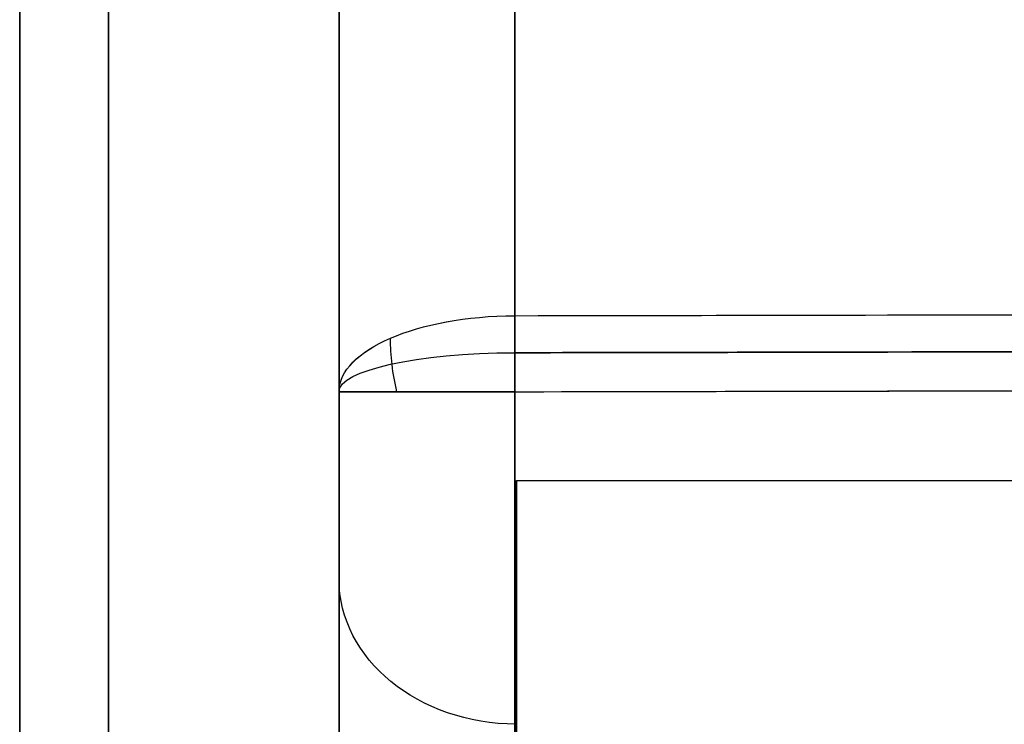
# Model space of a CAD drawing. Header units: centimetres. Extents: x -32 to 15, y -4 to 160.
# Tile 19 of 64: x -14.095 to -13.54, y 0.613 to 1.01. Entities that reach past the tile are written whole.
import ezdxf

# ---------------------------------------------------------------- set-up
doc = ezdxf.new("R2010")
doc.units = ezdxf.units.CM
doc.layers.add('Default', color=7, linetype='Continuous', true_color=0x000000)

# ---------------------------------------------------------------- blocks, each defined once
blk = doc.blocks.new('4440')
at = {"layer": 'Default'}
for p, q in [((-19.5, 40), (19.5, 40)), ((-12.4153, 38.2, 0), (-8.5, 38.2, 0)), ((-7.5, 37.2), (-7.5, 19.2))]:
    blk.add_line(p, q, dxfattribs=at)
at = {"layer": 'Default', "extrusion": (0, 1, 0)}
for centre, start, end in [((0.0001, -0.0001, 38.2), 295.36199, 334.63909), ((0.0001, 0.0001, 38.2), 25.36199, 64.63909)]:
    blk.add_arc(centre, 18.6752, start, end, dxfattribs=at)
at = {"layer": 'Default', "extrusion": (0, -1, 0)}
for centre, radius, start, end in [((0, 0, -38.2), 18.6753, 205.36091, 244.63774), ((0, 0, -38.2), 18.6753, 115.36091, 154.63774), ((0, 0, -38.2), 8.5, 126.03188, 310.11917), ((0, 0, -38.2), 8.5, 126.03188, 183.52619), ((0, 0, -37.2087), 19.6753, 205.36246, 244.63754), ((0, 0, -37.2087), 19.6753, 115.36246, 154.63754), ((0, 0, -37.2), 7.5, 126.03188, 310.11917)]:
    blk.add_arc(centre, radius, start, end, dxfattribs=at)
at = {"layer": 'Default', "extrusion": (-0.903588, -4.46651e-07, 0.428403)}
blk.add_arc((-37.2, -18.6753, -0.0013), 1, 179.9982, 269.5, dxfattribs=at)
at = {"layer": 'Default', "extrusion": (0.903398, 5.0639e-06, 0.428804)}
blk.add_arc((37.2, 18.6752, 0.0102), 1, 359.9999, 89.4999, dxfattribs=at)
at = {"layer": 'Default', "extrusion": (-0.975607, 2.77112e-13, 0.219527)}
blk.add_arc((-37.2, -18.2198, 4.0997), 1, 180.0172, 269.4875, dxfattribs=at)
at = {"layer": 'Default', "extrusion": (-1, -3.97097e-06, -0.000460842)}
blk.add_arc((-37.2, 16.879, 7.9911), 1, 90.5, 179.9876, dxfattribs=at)
at = {"layer": 'Default', "extrusion": (-1, -6.844e-07, 7.3463e-05)}
blk.add_arc((-37.2, -16.8759, 7.9981), 1, 180, 269.5, dxfattribs=at)
at = {"layer": 'Default', "extrusion": (-0.57669, 0, 0.816963)}
blk.add_arc((-37.2, -8.5), 1, 90, 180, dxfattribs=at)
at = {"layer": 'Default', "extrusion": (-0.304203, -0.704015, 0.641735)}
blk.add_arc((-22.0987, 32.8202, -12.9264), 1, 105.4954, 123.933, dxfattribs=at)
at = {"layer": 'Default', "extrusion": (-0.001964, -0.99996, 0.008727)}
blk.add_arc((-8.0725, 17.1992, -37.0355), 1, 90.001, 115.3624, dxfattribs=at)
at = {"layer": 'Default', "extrusion": (-0.001964, -0.99996, -0.008727)}
blk.add_arc((-8.0725, -17.1992, -37.0355), 1, 244.6375, 269.999, dxfattribs=at)
at = {"layer": 'Default'}
for points, degree in [([(19.5, 40, -19.5), (0, 40, -19.5), (-19.5, 40, -19.5)], 2), ([(-19.5, 40, 19.5), (0, 40, 19.5), (19.5, 40, 19.5)], 2), ([(19.5, 39.5, -20), (0, 39.5, -20), (-19.5, 39.5, -20)], 2), ([(-19.5, 39.5, 20), (0, 39.5, 20), (19.5, 39.5, 20)], 2), ([(7.999, 38.2, -16.8755), (-0.0002, 38.2, -16.8754), (-7.9994, 38.2, -16.8753)], 2), ([(7.9994, 38.2, 16.8753), (0.0002, 38.2, 16.8754), (-7.999, 38.2, 16.8755)], 2), ([(-8.4278, 37.2087, 17.7789), (-8.433, 34.4083, 17.8035), (-8.4436, 28.709, 17.8535), (-8.4599, 19.9625, 17.9302), (-8.4771, 10.7262, 18.0112), (-8.4896, 3.9937, 18.0702), (-8.4961, 0.5044, 18.1008)], 3), ([(-8.4278, 37.2087, -17.7789), (-8.4343, 33.7373, -17.8094), (-8.4468, 27.032, -17.8682), (-8.464, 17.7993, -17.9492), (-8.4802, 9.0547, -18.0259), (-8.4909, 3.3253, -18.0761), (-8.4961, 0.5044, -18.1008)], 3), ([(-7.9994, 37.2087, 17.8753), (-8.0049, 34.408, 17.8997), (-8.0161, 28.7081, 17.9495), (-8.0333, 19.9607, 18.0258), (-8.0513, 10.7232, 18.1064), (-8.0644, 3.9898, 18.1652), (-8.0712, 0.5, 18.1956)], 3), ([(-7.9994, 37.2087, -17.8753), (-8.0063, 33.7368, -17.9056), (-8.0194, 27.0307, -17.9641), (-8.0375, 17.7969, -18.0447), (-8.0546, 9.0514, -18.121), (-8.0657, 3.3212, -18.171), (-8.0712, 0.5, -18.1956)], 3), ([(7.9994, 37.2087, 17.8753), (0, 37.2087, 17.8753), (-7.9994, 37.2087, 17.8753)], 2), ([(-7.9994, 37.2087, -17.8753), (0, 37.2087, -17.8753), (7.9994, 37.2087, -17.8753)], 2)]:
    blk.add_open_spline(points, degree=degree, dxfattribs=at)
for points, knots in [([(-8.219, 37.2089, 17.8509), (-8.2232, 35.0741, 17.8695), (-8.2345, 29.2867, 17.92), (-8.2535, 19.5872, 18.0047), (-8.2732, 9.4937, 18.0928), (-8.2858, 3.0528, 18.149), (-8.2907, 0.5242, 18.171)], [0.734204, 0.734204, 0.734204, 0.734204, 7.138987, 18.096971, 29.834148, 37.420463, 37.420463, 37.420463, 37.420463]), ([(-8.2907, 0.5242, -18.171), (-8.2854, 3.2399, -18.1473), (-8.273, 9.621, -18.0916), (-8.2528, 19.9406, -18.0016), (-8.2342, 29.4531, -17.9186), (-8.2227, 35.3002, -17.8675), (-8.219, 37.2089, -17.8509)], [0.758169, 0.758169, 0.758169, 0.758169, 8.905651, 19.902435, 31.718029, 37.444427, 37.444427, 37.444427, 37.444427])]:
    blk.add_open_spline(points, degree=3, knots=knots, dxfattribs=at)
blk = doc.blocks.new('4440MON_ASM')
at = {"layer": 'Default', "extrusion": (-1, 0, 0), "rotation": 180}
blk.add_blockref('4440', (0, 18.2), dxfattribs=at)
blk = doc.blocks.new('A4255NQ_ASM')
at = {"layer": 'Default', "extrusion": (1, 0, 0), "rotation": 90}
blk.add_blockref('4440MON_ASM', (0, 0, -119.15), dxfattribs=at)
blk = doc.blocks.new('F4265N_Q305_ASM')
at = {"layer": 'Default'}
blk.add_blockref('A4255NQ_ASM', (0, 0), dxfattribs=at)

msp = doc.modelspace()

# ---------------------------------------------------------------- block references
at = {"layer": 'Default', "xscale": 0.1, "yscale": 0.1, "zscale": 0.1}
msp.add_blockref('F4265N_Q305_ASM', (0, 0), dxfattribs=at)

doc.saveas('drawing.dxf')
